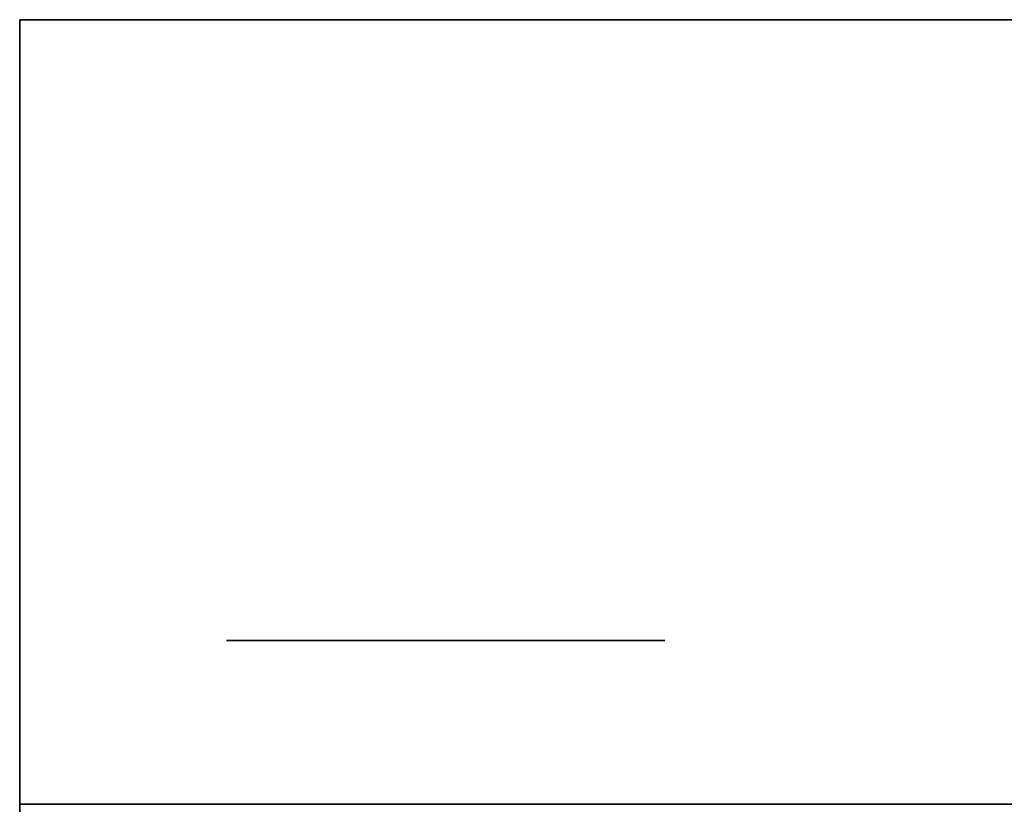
# Model space of a CAD drawing. Extents: x -1299 to -1246.9, y 2743.7 to 2747.9.
# Tile 92 of 256: x -1299.0462 to -1298.9861, y 2747.8365 to 2747.8844. Entities that reach past the tile are written whole.
import ezdxf

# ---------------------------------------------------------------- set-up
doc = ezdxf.new("R2010")
doc.units = 0
doc.header["$LTSCALE"] = 150
doc.header["$MEASUREMENT"] = 0
doc.layers.add('3DFACE_BOLT', color=7, linetype='CONTINUOUS')
doc.layers.add('3DFACE_SHAPE', color=7, linetype='CONTINUOUS')

msp = doc.modelspace()

# ---------------------------------------------------------------- linework, layer by layer
at = {"layer": '3DFACE_BOLT', "color": 1}
for points, invisible_edges in [([(-1299.033594, 2747.846549, 0.138), (-1299.026906, 2747.846549, 0.126417), (-1299.033594, 2747.836549, 0.138)], 14), ([(-1299.033594, 2747.836549, 0.138), (-1299.026906, 2747.846549, 0.126417), (-1299.026906, 2747.836549, 0.126417)], 3), ([(-1299.026906, 2747.846549, 0.149583), (-1299.033594, 2747.846549, 0.138), (-1299.026906, 2747.836549, 0.149583)], 14), ([(-1299.026906, 2747.836549, 0.149583), (-1299.033594, 2747.846549, 0.138), (-1299.033594, 2747.836549, 0.138)], 3), ([(-1299.033594, 2747.846549, 0.138), (-1299.026906, 2747.846549, 0.149583), (-1299.026906, 2747.846549, 0.126417)], 2), ([(-1299.033594, 2747.846549, 0.068), (-1299.026906, 2747.846549, 0.056417), (-1299.033594, 2747.836549, 0.068)], 14), ([(-1299.033594, 2747.836549, 0.068), (-1299.026906, 2747.846549, 0.056417), (-1299.026906, 2747.836549, 0.056417)], 3), ([(-1299.026906, 2747.846549, 0.079583), (-1299.033594, 2747.846549, 0.068), (-1299.026906, 2747.836549, 0.079583)], 14), ([(-1299.026906, 2747.836549, 0.079583), (-1299.033594, 2747.846549, 0.068), (-1299.033594, 2747.836549, 0.068)], 3), ([(-1299.033594, 2747.846549, 0.068), (-1299.026906, 2747.846549, 0.079583), (-1299.026906, 2747.846549, 0.056417)], 2), ([(-1299.026906, 2747.846549, 0.126417), (-1299.013531, 2747.846549, 0.126417), (-1299.026906, 2747.836549, 0.126417)], 14), ([(-1299.026906, 2747.836549, 0.126417), (-1299.013531, 2747.846549, 0.126417), (-1299.013531, 2747.836549, 0.126417)], 3), ([(-1299.013531, 2747.846549, 0.149583), (-1299.026906, 2747.846549, 0.149583), (-1299.013531, 2747.836549, 0.149583)], 14), ([(-1299.013531, 2747.836549, 0.149583), (-1299.026906, 2747.846549, 0.149583), (-1299.026906, 2747.836549, 0.149583)], 3), ([(-1299.026906, 2747.846549, 0.149583), (-1299.013531, 2747.846549, 0.149583), (-1299.026906, 2747.846549, 0.126417)], 14), ([(-1299.026906, 2747.846549, 0.126417), (-1299.013531, 2747.846549, 0.149583), (-1299.013531, 2747.846549, 0.126417)], 3), ([(-1299.026906, 2747.846549, 0.056417), (-1299.013531, 2747.846549, 0.056417), (-1299.026906, 2747.836549, 0.056417)], 14), ([(-1299.026906, 2747.836549, 0.056417), (-1299.013531, 2747.846549, 0.056417), (-1299.013531, 2747.836549, 0.056417)], 3), ([(-1299.013531, 2747.846549, 0.079583), (-1299.026906, 2747.846549, 0.079583), (-1299.013531, 2747.836549, 0.079583)], 14), ([(-1299.013531, 2747.836549, 0.079583), (-1299.026906, 2747.846549, 0.079583), (-1299.026906, 2747.836549, 0.079583)], 3), ([(-1299.026906, 2747.846549, 0.079583), (-1299.013531, 2747.846549, 0.079583), (-1299.026906, 2747.846549, 0.056417)], 14), ([(-1299.026906, 2747.846549, 0.056417), (-1299.013531, 2747.846549, 0.079583), (-1299.013531, 2747.846549, 0.056417)], 3), ([(-1299.013531, 2747.846549, 0.126417), (-1299.006844, 2747.846549, 0.138), (-1299.013531, 2747.836549, 0.126417)], 14), ([(-1299.013531, 2747.836549, 0.126417), (-1299.006844, 2747.846549, 0.138), (-1299.006844, 2747.836549, 0.138)], 3), ([(-1299.006844, 2747.846549, 0.138), (-1299.013531, 2747.846549, 0.149583), (-1299.006844, 2747.836549, 0.138)], 14), ([(-1299.006844, 2747.836549, 0.138), (-1299.013531, 2747.846549, 0.149583), (-1299.013531, 2747.836549, 0.149583)], 3), ([(-1299.013531, 2747.846549, 0.149583), (-1299.006844, 2747.846549, 0.138), (-1299.013531, 2747.846549, 0.126417)], 12), ([(-1299.013531, 2747.846549, 0.056417), (-1299.006844, 2747.846549, 0.068), (-1299.013531, 2747.836549, 0.056417)], 14), ([(-1299.013531, 2747.836549, 0.056417), (-1299.006844, 2747.846549, 0.068), (-1299.006844, 2747.836549, 0.068)], 3), ([(-1299.006844, 2747.846549, 0.068), (-1299.013531, 2747.846549, 0.079583), (-1299.006844, 2747.836549, 0.068)], 14), ([(-1299.006844, 2747.836549, 0.068), (-1299.013531, 2747.846549, 0.079583), (-1299.013531, 2747.836549, 0.079583)], 3), ([(-1299.013531, 2747.846549, 0.079583), (-1299.006844, 2747.846549, 0.068), (-1299.013531, 2747.846549, 0.056417)], 12), ([(-1299.013531, 2747.836549, 0.126417), (-1299.006844, 2747.836549, 0.138), (-1299.013531, 2747.836549, 0.149583)], 12), ([(-1299.013531, 2747.836549, 0.056417), (-1299.006844, 2747.836549, 0.068), (-1299.013531, 2747.836549, 0.079583)], 12)]:
    msp.add_3dface(points, dxfattribs=dict(at, invisible_edges=invisible_edges))
at = {"layer": '3DFACE_SHAPE', "color": 13}
for points, invisible_edges in [([(-1297.046219, 2747.884449), (-1299.046219, 2747.884449), (-1297.046219, 2747.884449, 0.008)], 2), ([(-1299.046219, 2747.884449), (-1299.046219, 2747.884449, 0.008), (-1297.046219, 2747.884449, 0.008)], 12), ([(-1297.046219, 2747.782449), (-1299.046219, 2747.782449), (-1297.046219, 2747.884449)], 2), ([(-1299.046219, 2747.782449), (-1299.046219, 2747.884449), (-1297.046219, 2747.884449)], 12), ([(-1297.046219, 2747.884449, 0.008), (-1299.046219, 2747.884449, 0.008), (-1297.046219, 2747.836549, 0.008)], 2), ([(-1299.046219, 2747.884449, 0.008), (-1299.046219, 2747.836549, 0.008), (-1297.046219, 2747.836549, 0.008)], 12), ([(-1297.046219, 2747.884449, 0.206), (-1299.046219, 2747.884449, 0.206), (-1297.046219, 2747.782449, 0.206)], 2), ([(-1299.046219, 2747.884449, 0.206), (-1299.046219, 2747.782449, 0.206), (-1297.046219, 2747.782449, 0.206)], 12), ([(-1297.046219, 2747.884449, 0.198), (-1299.046219, 2747.884449, 0.198), (-1297.046219, 2747.884449, 0.206)], 2), ([(-1299.046219, 2747.884449, 0.198), (-1299.046219, 2747.884449, 0.206), (-1297.046219, 2747.884449, 0.206)], 12), ([(-1297.046219, 2747.884449, 0.198), (-1299.020219, 2747.836549, 0.198), (-1299.046219, 2747.884449, 0.198)], 3), ([(-1299.020219, 2747.836549, 0.198), (-1299.046219, 2747.836549, 0.198), (-1299.046219, 2747.884449, 0.198)], 12), ([(-1299.046219, 2747.782449, 0.206), (-1299.046219, 2747.884449, 0.206), (-1299.046219, 2747.830349, 0.198)], 14), ([(-1299.046219, 2747.830349, 0.198), (-1299.046219, 2747.884449, 0.206), (-1299.046219, 2747.836549, 0.198)], 15), ([(-1299.046219, 2747.884449, 0.206), (-1299.046219, 2747.884449, 0.198), (-1299.046219, 2747.836549, 0.198)], 12), ([(-1299.046219, 2747.782449), (-1299.046219, 2747.836549, 0.008), (-1299.046219, 2747.884449)], 3), ([(-1299.046219, 2747.836549, 0.008), (-1299.046219, 2747.884449, 0.008), (-1299.046219, 2747.884449)], 12), ([(-1298.970219, 2747.836549, 0.198), (-1299.020219, 2747.836549, 0.198), (-1297.046219, 2747.884449, 0.198)], 14)]:
    msp.add_3dface(points, dxfattribs=dict(at, invisible_edges=invisible_edges))

doc.saveas('drawing.dxf')
